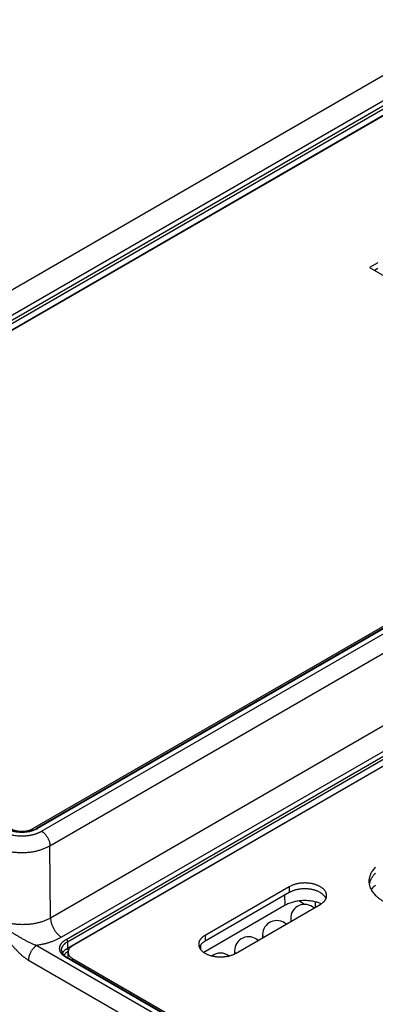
# Model space of a CAD drawing. Header units: inches. Extents: x 0 to 34, y 0 to 22.
# Tile 49 of 70: x 27.7 to 28.6, y 14.8 to 17.3. Entities that reach past the tile are written whole.
import ezdxf

# ---------------------------------------------------------------- set-up
doc = ezdxf.new("R2010")
doc.units = ezdxf.units.IN
doc.header["$LTSCALE"] = 1.87
doc.header["$MEASUREMENT"] = 0
doc.layers.get('0').update_dxf_attribs({"linetype": 'CONTINUOUS'})

msp = doc.modelspace()

# ---------------------------------------------------------------- linework, layer by layer
at = {"color": 7, "linetype": 'CONTINUOUS'}
for p, q in [((28.9002, 17.2955), (26.6058, 15.9707)), ((28.9281, 17.2479), (26.6336, 15.9231)), ((26.6451, 15.9176), (28.9376, 17.2412)), ((26.6486, 15.9116), (28.941, 17.2352)), ((26.6489, 15.8953), (28.9413, 17.2189)), ((28.9493, 17.2224), (26.6614, 15.9014)), ((28.6436, 16.6836), (28.6224, 16.6714)), ((28.6224, 16.6714), (29.0963, 16.3978)), ((28.6436, 16.6689), (28.6351, 16.664)), ((27.7745, 15.2587), (30.0624, 16.5797)), ((30.0762, 16.5826), (27.7838, 15.259)), ((30.0787, 16.5823), (27.7863, 15.2587)), ((27.7962, 15.2523), (30.0898, 16.5766)), ((27.8174, 15.2156), (29.6671, 16.2835)), ((29.6219, 16.0747), (27.8188, 15.0337)), ((29.6219, 16.0104), (27.8466, 14.9854)), ((27.8581, 14.98), (29.6219, 15.9983)), ((27.8616, 14.974), (29.6219, 15.9904)), ((27.8619, 14.9577), (29.6219, 15.9739)), ((29.6219, 15.9727), (27.8744, 14.9638)), ((27.7745, 15.2587), (27.7745, 15.2547)), ((27.8188, 15.0337), (27.8174, 15.2156)), ((28.4203, 15.1126), (28.2081, 14.9901)), ((28.4203, 15.0979), (28.2081, 14.9754)), ((28.4203, 15.1126), (28.4203, 15.0979)), ((28.4098, 15.0657), (28.4094, 15.0916)), ((28.4588, 15.068), (28.4441, 15.0766)), ((28.4865, 15.0608), (28.4865, 15.0744)), ((28.4098, 15.0657), (28.2047, 14.9473)), ((28.2861, 14.9451), (28.4982, 15.0676)), ((28.4238, 15.0326), (28.4238, 15.0249)), ((27.8616, 14.974), (27.8619, 14.9577)), ((28.2081, 14.9901), (28.2081, 14.9754)), ((28.3531, 14.9918), (28.3531, 14.9841)), ((27.7844, 14.9647), (28.5036, 14.5494)), ((28.1975, 14.9538), (28.1973, 14.9665)), ((28.2824, 14.951), (28.2824, 14.9432)), ((27.7632, 14.9277), (28.4824, 14.5125)), ((28.5135, 14.5559), (27.8581, 14.9342)), ((28.5159, 14.5561), (27.8606, 14.9345)), ((27.8629, 14.9332), (27.8629, 14.9477)), ((27.8744, 14.9316), (28.5253, 14.5558)), ((27.8744, 14.9316), (27.8744, 14.9265))]:
    msp.add_line(p, q, dxfattribs=at)
for centre, radius, start, end in [((28.4592, 15.0326), 0.0354, 47.7532, 180), ((28.3885, 14.9918), 0.0354, 47.7532, 180), ((28.4356, 15.0249), 0.0118, 180.0007, 181.2878), ((28.3178, 14.951), 0.0354, 47.7532, 180), ((28.3649, 14.9841), 0.0118, 180.0007, 181.2877), ((28.2471, 14.9101), 0.0354, 52.6844, 127.2941), ((28.2942, 14.9432), 0.0118, 180.0007, 180.3751)]:
    msp.add_arc(centre, radius, start, end, dxfattribs=at)
for points, knots in [([(27.6972, 15.2523), (27.698, 15.2518), (27.6997, 15.2509), (27.7023, 15.2496), (27.705, 15.2484), (27.7078, 15.2473), (27.7107, 15.2462), (27.7147, 15.2449), (27.7188, 15.2438), (27.7231, 15.2428), (27.7275, 15.242), (27.733, 15.2412), (27.7398, 15.2406), (27.7467, 15.2404), (27.7524, 15.2406), (27.7569, 15.2409), (27.7603, 15.2412), (27.7637, 15.2417), (27.767, 15.2422), (27.7702, 15.2428), (27.7734, 15.2435), (27.7766, 15.2443), (27.7797, 15.2452), (27.7826, 15.2462), (27.7855, 15.2473), (27.7884, 15.2484), (27.7911, 15.2496), (27.7937, 15.2509), (27.7953, 15.2518), (27.7962, 15.2523)], [0, 0, 0, 0, 0.027601, 0.055847, 0.084719, 0.11419, 0.144229, 0.174798, 0.237362, 0.269281, 0.30156, 0.366996, 0.43328, 0.499991, 0.566701, 0.599926, 0.632991, 0.665845, 0.698435, 0.730713, 0.762631, 0.794143, 0.825204, 0.855772, 0.88581, 0.915282, 0.944154, 0.972399, 1, 1, 1, 1]), ([(27.7863, 15.2587), (27.7849, 15.258), (27.7822, 15.2565), (27.7778, 15.2546), (27.773, 15.253), (27.7681, 15.2516), (27.7629, 15.2506), (27.7576, 15.2498), (27.7521, 15.2494), (27.7467, 15.2492), (27.7412, 15.2494), (27.7358, 15.2498), (27.7304, 15.2506), (27.7253, 15.2516), (27.7203, 15.253), (27.7156, 15.2546), (27.7112, 15.2565), (27.7084, 15.258), (27.7071, 15.2587)], [0, 0, 0, 0, 0.055839, 0.11418, 0.174784, 0.237354, 0.301549, 0.366993, 0.433283, 0.5, 0.566717, 0.633007, 0.698451, 0.762646, 0.825216, 0.88582, 0.944161, 1, 1, 1, 1]), ([(27.7095, 15.259), (27.7107, 15.2583), (27.7133, 15.2569), (27.7174, 15.2552), (27.7218, 15.2537), (27.7265, 15.2524), (27.7313, 15.2514), (27.7364, 15.2507), (27.7415, 15.2503), (27.7467, 15.2501), (27.7518, 15.2503), (27.757, 15.2507), (27.762, 15.2514), (27.7669, 15.2524), (27.7715, 15.2537), (27.7759, 15.2552), (27.78, 15.2569), (27.7826, 15.2583), (27.7838, 15.259)], [0, 0, 0, 0, 0.054735, 0.112462, 0.172838, 0.235477, 0.299962, 0.365852, 0.432688, 0.5, 0.567312, 0.634148, 0.700037, 0.764522, 0.827161, 0.887538, 0.945265, 1, 1, 1, 1]), ([(27.7188, 15.2587), (27.7198, 15.2582), (27.7217, 15.2572), (27.7248, 15.2558), (27.7281, 15.2547), (27.7316, 15.2537), (27.7353, 15.253), (27.739, 15.2525), (27.7428, 15.2521), (27.7467, 15.252), (27.7505, 15.2521), (27.7543, 15.2525), (27.7581, 15.253), (27.7617, 15.2537), (27.7652, 15.2547), (27.7685, 15.2558), (27.7716, 15.2572), (27.7736, 15.2582), (27.7745, 15.2587)], [0, 0, 0, 0, 0.055839, 0.11418, 0.174784, 0.237354, 0.301549, 0.366993, 0.433283, 0.5, 0.566717, 0.633007, 0.698451, 0.762646, 0.825216, 0.88582, 0.944161, 1, 1, 1, 1]), ([(27.7863, 15.2587), (27.7862, 15.2588), (27.7859, 15.2589), (27.7856, 15.259), (27.7853, 15.2591), (27.785, 15.2592), (27.7846, 15.2592), (27.7843, 15.2592), (27.7841, 15.2591), (27.7839, 15.259), (27.7838, 15.259)], [0, 0, 0, 0, 0.148609, 0.289504, 0.422729, 0.548649, 0.668006, 0.781943, 0.89199, 1, 1, 1, 1]), ([(27.7962, 15.2523), (27.7969, 15.2519), (27.7983, 15.251), (27.8003, 15.2495), (27.8024, 15.2477), (27.8043, 15.2458), (27.8062, 15.2436), (27.808, 15.2414), (27.8097, 15.239), (27.8112, 15.2365), (27.8126, 15.2339), (27.8138, 15.2313), (27.8149, 15.2286), (27.8158, 15.2259), (27.8165, 15.2232), (27.817, 15.2206), (27.8173, 15.2181), (27.8174, 15.2164), (27.8174, 15.2156)], [0, 0, 0, 0, 0.055839, 0.114181, 0.174786, 0.237357, 0.301553, 0.366997, 0.433288, 0.500005, 0.566723, 0.633013, 0.698456, 0.762651, 0.825221, 0.885823, 0.944163, 1, 1, 1, 1]), ([(27.676, 15.2154), (27.6771, 15.2147), (27.6795, 15.2134), (27.6832, 15.2115), (27.6871, 15.2098), (27.6911, 15.2081), (27.6953, 15.2066), (27.701, 15.2048), (27.7084, 15.2027), (27.7177, 15.2008), (27.7272, 15.1995), (27.7369, 15.1987), (27.7467, 15.1984), (27.7565, 15.1987), (27.7661, 15.1995), (27.7757, 15.2009), (27.7849, 15.2029), (27.7923, 15.2049), (27.7981, 15.2068), (27.8022, 15.2083), (27.8062, 15.21), (27.8113, 15.2123), (27.815, 15.2142), (27.8174, 15.2156)], [0, 0, 0, 0, 0.027592, 0.055832, 0.084698, 0.11416, 0.144188, 0.174746, 0.237288, 0.301455, 0.366873, 0.43314, 0.499839, 0.566543, 0.632828, 0.698274, 0.76248, 0.825071, 0.855657, 0.885715, 0.915209, 0.944108, 1, 1, 1, 1]), ([(28.6371, 15.1608), (28.6358, 15.1595), (28.6333, 15.1569), (28.6301, 15.1527), (28.6273, 15.1485), (28.6254, 15.1448), (28.6241, 15.1418), (28.6233, 15.1396), (28.6226, 15.1374), (28.622, 15.1351), (28.6215, 15.1328), (28.6212, 15.1306), (28.621, 15.1283), (28.621, 15.1268), (28.621, 15.126)], [0, 0, 0, 0, 0.138893, 0.272734, 0.401906, 0.526921, 0.588084, 0.648456, 0.708137, 0.767231, 0.825847, 0.884101, 0.942112, 1, 1, 1, 1]), ([(28.621, 15.126), (28.621, 15.1252), (28.621, 15.1234), (28.6213, 15.1209), (28.6217, 15.1183), (28.6223, 15.1157), (28.623, 15.1132), (28.6239, 15.1107), (28.625, 15.1082), (28.6266, 15.1048), (28.6291, 15.1007), (28.6326, 15.096), (28.6367, 15.0914), (28.6414, 15.087), (28.6466, 15.0829), (28.6524, 15.0789), (28.6586, 15.0753), (28.6653, 15.0719), (28.6724, 15.0687), (28.6799, 15.0659), (28.6877, 15.0635), (28.6958, 15.0613), (28.7041, 15.0595), (28.7127, 15.0581), (28.7214, 15.0571), (28.7302, 15.0564), (28.7391, 15.056), (28.748, 15.0561), (28.7569, 15.0565), (28.7657, 15.0574), (28.7744, 15.0586), (28.7829, 15.0601), (28.7911, 15.062), (28.7991, 15.0643), (28.8068, 15.0668), (28.8142, 15.0698), (28.8211, 15.073), (28.8256, 15.0753), (28.8277, 15.0766)], [0, 0, 0, 0, 0.010653, 0.021335, 0.032074, 0.042898, 0.053833, 0.064904, 0.076136, 0.08755, 0.11099, 0.135367, 0.16078, 0.187295, 0.214948, 0.243747, 0.273676, 0.304699, 0.336759, 0.369783, 0.403687, 0.438372, 0.473731, 0.509647, 0.545998, 0.582657, 0.619493, 0.656373, 0.693165, 0.729736, 0.765956, 0.801699, 0.836846, 0.871282, 0.904903, 0.937615, 0.969336, 1, 1, 1, 1]), ([(28.6371, 15.1461), (28.636, 15.1451), (28.6341, 15.143), (28.6314, 15.1397), (28.629, 15.1364), (28.6269, 15.1329), (28.6251, 15.1294), (28.6236, 15.1259), (28.6224, 15.1223), (28.6219, 15.1199), (28.6217, 15.1187)], [0, 0, 0, 0, 0.136962, 0.269917, 0.399084, 0.524739, 0.647225, 0.766947, 0.884366, 1, 1, 1, 1]), ([(28.5143, 15.0901), (28.5143, 15.0905), (28.5143, 15.0913), (28.5142, 15.0924), (28.514, 15.0936), (28.5138, 15.0948), (28.5134, 15.0959), (28.5129, 15.0975), (28.512, 15.0994), (28.5107, 15.1016), (28.5093, 15.1034), (28.5082, 15.1048), (28.5069, 15.1062), (28.5051, 15.1078), (28.5027, 15.1097), (28.5001, 15.1115), (28.4972, 15.1132), (28.4942, 15.1147), (28.4909, 15.1162), (28.4875, 15.1174), (28.484, 15.1186), (28.4803, 15.1195), (28.4765, 15.1203), (28.4726, 15.121), (28.4686, 15.1215), (28.4646, 15.1218), (28.4606, 15.1219), (28.4565, 15.1219), (28.4525, 15.1217), (28.4485, 15.1213), (28.4445, 15.1208), (28.4407, 15.1201), (28.4369, 15.1192), (28.4333, 15.1182), (28.4298, 15.117), (28.4264, 15.1157), (28.4232, 15.1142), (28.4212, 15.1132), (28.4203, 15.1126)], [0, 0, 0, 0, 0.010653, 0.021335, 0.032074, 0.042898, 0.053833, 0.064905, 0.087541, 0.110981, 0.135359, 0.147934, 0.160778, 0.187293, 0.214946, 0.243745, 0.273674, 0.304697, 0.336757, 0.369781, 0.403685, 0.43837, 0.473729, 0.509645, 0.545996, 0.582656, 0.619492, 0.656372, 0.693164, 0.729735, 0.765955, 0.801699, 0.836845, 0.871282, 0.904903, 0.937615, 0.969336, 1, 1, 1, 1]), ([(28.5129, 15.0828), (28.5126, 15.0835), (28.5119, 15.0848), (28.5107, 15.0868), (28.5093, 15.0888), (28.5076, 15.0907), (28.5058, 15.0925), (28.5037, 15.0942), (28.5015, 15.0959), (28.499, 15.0975), (28.4964, 15.0989), (28.4936, 15.1003), (28.4907, 15.1016), (28.4876, 15.1027), (28.4844, 15.1037), (28.4811, 15.1046), (28.4777, 15.1054), (28.4742, 15.106), (28.4707, 15.1065), (28.4671, 15.1069), (28.4635, 15.1072), (28.4598, 15.1072), (28.4562, 15.1072), (28.4525, 15.107), (28.4489, 15.1067), (28.4454, 15.1062), (28.4418, 15.1056), (28.4384, 15.1049), (28.4351, 15.104), (28.4319, 15.103), (28.4287, 15.1019), (28.4258, 15.1007), (28.4229, 15.0994), (28.4211, 15.0984), (28.4203, 15.0979)], [0, 0, 0, 0, 0.021985, 0.04468, 0.06819, 0.092593, 0.117946, 0.144283, 0.17162, 0.199951, 0.229258, 0.259505, 0.290646, 0.322623, 0.355367, 0.388803, 0.422847, 0.457409, 0.492395, 0.527707, 0.563244, 0.598902, 0.634576, 0.670163, 0.705558, 0.74066, 0.775368, 0.809588, 0.843228, 0.876203, 0.908433, 0.939848, 0.970388, 1, 1, 1, 1]), ([(28.6371, 15.116), (28.636, 15.1151), (28.6322, 15.1119), (28.6287, 15.1083), (28.6263, 15.1055)], [0, 0, 0, 0, 0.259061, 1, 1, 1, 1]), ([(28.5012, 15.0695), (28.4995, 15.0702), (28.496, 15.0716), (28.4905, 15.0733), (28.4848, 15.0748), (28.4789, 15.076), (28.4729, 15.0768), (28.4667, 15.0774), (28.4605, 15.0776), (28.4543, 15.0775), (28.4481, 15.0771), (28.442, 15.0763), (28.436, 15.0753), (28.4302, 15.074), (28.4247, 15.0723), (28.4194, 15.0704), (28.4144, 15.0682), (28.4113, 15.0666), (28.4098, 15.0657)], [0, 0, 0, 0, 0.05872, 0.119387, 0.181747, 0.245514, 0.310374, 0.375998, 0.442042, 0.508159, 0.573996, 0.639207, 0.703457, 0.766425, 0.827814, 0.887354, 0.944812, 1, 1, 1, 1]), ([(28.4982, 15.0676), (28.4994, 15.0683), (28.5012, 15.0694), (28.5035, 15.0711), (28.5055, 15.0728), (28.5074, 15.0746), (28.5091, 15.0765), (28.5102, 15.0779), (28.5111, 15.0793), (28.512, 15.0808), (28.5127, 15.0823), (28.5133, 15.0839), (28.5138, 15.0854), (28.5141, 15.087), (28.5143, 15.0885), (28.5143, 15.0896), (28.5143, 15.0901)], [0, 0, 0, 0, 0.148536, 0.21994, 0.289409, 0.422571, 0.486408, 0.548496, 0.608941, 0.667873, 0.725447, 0.781844, 0.837266, 0.891937, 0.946098, 1, 1, 1, 1]), ([(27.8188, 15.0337), (27.8164, 15.0323), (27.8127, 15.0304), (27.8076, 15.0281), (27.8036, 15.0265), (27.7994, 15.025), (27.7937, 15.0231), (27.7863, 15.0211), (27.777, 15.0193), (27.7675, 15.0179), (27.7578, 15.0171), (27.748, 15.0169), (27.7383, 15.0171), (27.7286, 15.018), (27.7191, 15.0194), (27.7113, 15.021), (27.7053, 15.0225), (27.7009, 15.0238), (27.6966, 15.0252), (27.6925, 15.0267), (27.6885, 15.0284), (27.6846, 15.0301), (27.6809, 15.0319), (27.6785, 15.0333), (27.6773, 15.0339)], [0, 0, 0, 0, 0.055762, 0.084606, 0.114051, 0.144066, 0.174615, 0.237151, 0.301324, 0.366757, 0.433048, 0.499774, 0.566509, 0.632822, 0.698292, 0.762517, 0.794046, 0.825124, 0.85571, 0.885763, 0.91525, 0.944136, 0.972394, 1, 1, 1, 1]), ([(27.6773, 15.0339), (27.6782, 15.033), (27.6796, 15.0316), (27.6815, 15.0298), (27.6829, 15.0284), (27.6843, 15.027), (27.6863, 15.0252), (27.6887, 15.023), (27.6917, 15.0204), (27.6947, 15.0178), (27.6978, 15.0152), (27.701, 15.0127), (27.7041, 15.0103), (27.7074, 15.0078), (27.7106, 15.0054), (27.7139, 15.0031), (27.7172, 15.0007), (27.7206, 14.9984), (27.724, 14.9962), (27.7274, 14.994), (27.7309, 14.9918), (27.7355, 14.9889), (27.7402, 14.9861), (27.7449, 14.9834), (27.7484, 14.9814), (27.752, 14.9794), (27.7555, 14.9775), (27.7591, 14.9756), (27.7627, 14.9738), (27.7663, 14.972), (27.77, 14.9704), (27.7736, 14.9688), (27.7772, 14.9673), (27.7808, 14.9659), (27.7832, 14.9651), (27.7844, 14.9647)], [0, 0, 0, 0, 0.030488, 0.045767, 0.061079, 0.076426, 0.091806, 0.122659, 0.153632, 0.184718, 0.215908, 0.247193, 0.278566, 0.310019, 0.341543, 0.373128, 0.404767, 0.43645, 0.46817, 0.499917, 0.531683, 0.56346, 0.627006, 0.658756, 0.690474, 0.722143, 0.753745, 0.785256, 0.81665, 0.847891, 0.878935, 0.909732, 0.940225, 0.970342, 1, 1, 1, 1]), ([(27.6773, 15.0339), (27.6777, 15.0333), (27.6785, 15.032), (27.6794, 15.0304), (27.6802, 15.0291), (27.6809, 15.0278), (27.6819, 15.0262), (27.683, 15.0243), (27.6845, 15.0217), (27.6864, 15.0185), (27.6887, 15.0146), (27.691, 15.0108), (27.6934, 15.007), (27.6965, 15.0019), (27.7005, 14.9956), (27.7054, 14.9881), (27.7105, 14.9807), (27.7157, 14.9735), (27.7211, 14.9665), (27.7266, 14.9598), (27.7323, 14.9533), (27.7373, 14.9482), (27.7413, 14.9443), (27.7454, 14.9406), (27.7495, 14.9372), (27.7537, 14.934), (27.7569, 14.9317), (27.76, 14.9296), (27.7622, 14.9283), (27.7632, 14.9277)], [0, 0, 0, 0, 0.016248, 0.032497, 0.040622, 0.048747, 0.064995, 0.081244, 0.097493, 0.12999, 0.162486, 0.19498, 0.227469, 0.25995, 0.324873, 0.389698, 0.454353, 0.518734, 0.582705, 0.646094, 0.708689, 0.770241, 0.800541, 0.830471, 0.889055, 0.917632, 0.945676, 0.973145, 1, 1, 1, 1]), ([(27.8188, 15.0337), (27.8188, 15.0326), (27.8189, 15.0304), (27.8193, 15.027), (27.8199, 15.0236), (27.8209, 15.0201), (27.822, 15.0166), (27.8234, 15.0131), (27.8251, 15.0096), (27.8269, 15.0062), (27.8289, 15.0029), (27.8311, 14.9998), (27.8334, 14.9968), (27.8359, 14.994), (27.8385, 14.9915), (27.8411, 14.9892), (27.8438, 14.9872), (27.8457, 14.986), (27.8466, 14.9854)], [0, 0, 0, 0, 0.055837, 0.114177, 0.174779, 0.237349, 0.301544, 0.366987, 0.433277, 0.499995, 0.566712, 0.633003, 0.698447, 0.762643, 0.825214, 0.885819, 0.944161, 1, 1, 1, 1]), ([(28.4238, 15.0326), (28.4238, 15.0323), (28.4238, 15.0317), (28.4239, 15.0309), (28.4241, 15.03), (28.4244, 15.0289), (28.4249, 15.0274), (28.4255, 15.0263), (28.4258, 15.0258)], [0, 0, 0, 0, 0.120715, 0.241863, 0.363869, 0.487143, 0.738882, 1, 1, 1, 1]), ([(27.8466, 14.9854), (27.8455, 14.9848), (27.8433, 14.9836), (27.84, 14.9818), (27.8365, 14.9801), (27.8317, 14.9779), (27.8255, 14.9754), (27.8178, 14.9726), (27.8098, 14.9701), (27.803, 14.9684), (27.7974, 14.9671), (27.7931, 14.9662), (27.7888, 14.9654), (27.7859, 14.9649), (27.7844, 14.9647)], [0, 0, 0, 0, 0.056714, 0.114322, 0.172806, 0.23215, 0.353305, 0.477563, 0.604662, 0.734315, 0.800003, 0.866207, 0.932887, 1, 1, 1, 1]), ([(27.8581, 14.9342), (27.8569, 14.935), (27.855, 14.9361), (27.8528, 14.9378), (27.8507, 14.9395), (27.8488, 14.9413), (27.8471, 14.9433), (27.846, 14.9447), (27.845, 14.9462), (27.8441, 14.9477), (27.8434, 14.9492), (27.8428, 14.9508), (27.8423, 14.9524), (27.842, 14.9539), (27.8418, 14.9555), (27.8417, 14.9571), (27.8418, 14.9587), (27.842, 14.9603), (27.8423, 14.9619), (27.8428, 14.9634), (27.8434, 14.965), (27.8441, 14.9665), (27.845, 14.968), (27.846, 14.9695), (27.8471, 14.971), (27.8488, 14.9729), (27.8507, 14.9747), (27.8528, 14.9764), (27.855, 14.9781), (27.8569, 14.9792), (27.8581, 14.98)], [0, 0, 0, 0, 0.074268, 0.10997, 0.144705, 0.211286, 0.243204, 0.274248, 0.30447, 0.333936, 0.362724, 0.390922, 0.418633, 0.445968, 0.473049, 0.5, 0.526951, 0.554032, 0.581367, 0.609078, 0.637276, 0.666064, 0.695529, 0.725752, 0.756796, 0.788714, 0.855295, 0.89003, 0.925732, 1, 1, 1, 1]), ([(27.8467, 14.9528), (27.8466, 14.9533), (27.8467, 14.9543), (27.8468, 14.9557), (27.8471, 14.9572), (27.8475, 14.9587), (27.8481, 14.9601), (27.8487, 14.9615), (27.8495, 14.9629), (27.8507, 14.9648), (27.8522, 14.9666), (27.8538, 14.9683), (27.8552, 14.9695), (27.8566, 14.9707), (27.8588, 14.9723), (27.8604, 14.9733), (27.8616, 14.974)], [0, 0, 0, 0, 0.053995, 0.108191, 0.162851, 0.218227, 0.274553, 0.332044, 0.390889, 0.451254, 0.577004, 0.642649, 0.71021, 0.779723, 0.851204, 1, 1, 1, 1]), ([(27.8581, 14.98), (27.8584, 14.9798), (27.8588, 14.9795), (27.8595, 14.9789), (27.8601, 14.9782), (27.8606, 14.9774), (27.861, 14.9766), (27.8613, 14.9757), (27.8616, 14.9749), (27.8616, 14.9743), (27.8616, 14.974)], [0, 0, 0, 0, 0.113944, 0.236816, 0.36615, 0.498923, 0.631846, 0.761616, 0.885178, 1, 1, 1, 1]), ([(28.2081, 14.9901), (28.2069, 14.9894), (28.2051, 14.9883), (28.2028, 14.9866), (28.2008, 14.9849), (28.1989, 14.9831), (28.1973, 14.9812), (28.1962, 14.9798), (28.1952, 14.9784), (28.1943, 14.9769), (28.1936, 14.9754), (28.193, 14.9738), (28.1926, 14.9723), (28.1922, 14.9707), (28.192, 14.9692), (28.192, 14.9681), (28.192, 14.9676)], [0, 0, 0, 0, 0.148536, 0.21994, 0.289409, 0.422571, 0.486408, 0.548496, 0.608941, 0.667873, 0.725447, 0.781844, 0.837266, 0.891937, 0.946098, 1, 1, 1, 1]), ([(28.2081, 14.9754), (28.2072, 14.9749), (28.2055, 14.9739), (28.2031, 14.9722), (28.2009, 14.9704), (28.199, 14.9685), (28.1972, 14.9665), (28.1957, 14.9645), (28.1944, 14.9624), (28.1938, 14.961), (28.1935, 14.9603)], [0, 0, 0, 0, 0.142324, 0.279515, 0.41153, 0.538425, 0.660367, 0.777642, 0.890669, 1, 1, 1, 1]), ([(28.3531, 14.9918), (28.3531, 14.9915), (28.3531, 14.9909), (28.3532, 14.99), (28.3534, 14.9892), (28.3537, 14.988), (28.3542, 14.9866), (28.3548, 14.9855), (28.3551, 14.985)], [0, 0, 0, 0, 0.120715, 0.241863, 0.363869, 0.487143, 0.738882, 1, 1, 1, 1]), ([(27.7844, 14.9647), (27.7837, 14.9643), (27.7823, 14.9633), (27.7802, 14.9618), (27.7782, 14.96), (27.7762, 14.9581), (27.7744, 14.9559), (27.7726, 14.9537), (27.7709, 14.9512), (27.7694, 14.9487), (27.768, 14.9461), (27.7667, 14.9435), (27.7657, 14.9408), (27.7648, 14.9381), (27.7641, 14.9354), (27.7636, 14.9328), (27.7633, 14.9302), (27.7632, 14.9285), (27.7632, 14.9277)], [0, 0, 0, 0, 0.055886, 0.11429, 0.174967, 0.237618, 0.301895, 0.367418, 0.433779, 0.500553, 0.567308, 0.633611, 0.699039, 0.763186, 0.825675, 0.88616, 0.944348, 1, 1, 1, 1]), ([(27.8467, 14.9528), (27.8467, 14.9524), (27.8467, 14.9516), (27.8469, 14.9505), (27.8472, 14.9493), (27.8475, 14.9481), (27.848, 14.9469), (27.8486, 14.9457), (27.8493, 14.9445), (27.8504, 14.9429), (27.8518, 14.9414), (27.8533, 14.9398), (27.8545, 14.9387), (27.8559, 14.9376), (27.8579, 14.9361), (27.8595, 14.9351), (27.8606, 14.9345)], [0, 0, 0, 0, 0.04843, 0.097439, 0.14745, 0.198865, 0.252028, 0.30723, 0.364706, 0.424637, 0.552277, 0.620177, 0.690809, 0.764157, 0.840185, 1, 1, 1, 1]), ([(27.849, 14.9451), (27.8493, 14.9457), (27.85, 14.9469), (27.8511, 14.9486), (27.8525, 14.9503), (27.8541, 14.9519), (27.8558, 14.9534), (27.8576, 14.9549), (27.8597, 14.9564), (27.8611, 14.9572), (27.8619, 14.9577)], [0, 0, 0, 0, 0.110332, 0.224313, 0.342334, 0.464684, 0.591557, 0.723062, 0.859225, 1, 1, 1, 1]), ([(27.8534, 14.9397), (27.8536, 14.9402), (27.8541, 14.9412), (27.855, 14.9426), (27.8561, 14.944), (27.8576, 14.9459), (27.8595, 14.9476), (27.8615, 14.9492), (27.8626, 14.95), (27.8632, 14.9504)], [0, 0, 0, 0, 0.111823, 0.22685, 0.34546, 0.467951, 0.725262, 0.860452, 1, 1, 1, 1]), ([(27.8639, 14.9529), (27.8638, 14.953), (27.8635, 14.9534), (27.8631, 14.954), (27.8627, 14.9546), (27.8624, 14.9552), (27.8622, 14.9558), (27.862, 14.9564), (27.8619, 14.9571), (27.8619, 14.9575), (27.8619, 14.9577)], [0, 0, 0, 0, 0.127209, 0.257176, 0.388188, 0.518487, 0.646346, 0.770138, 0.888415, 1, 1, 1, 1]), ([(27.8744, 14.9638), (27.8735, 14.9633), (27.8718, 14.9622), (27.8695, 14.9604), (27.8675, 14.9585), (27.8659, 14.9565), (27.8648, 14.9547), (27.8641, 14.9532), (27.8636, 14.9521), (27.8633, 14.951), (27.8631, 14.9499), (27.8629, 14.9488), (27.8629, 14.9481), (27.8629, 14.9477)], [0, 0, 0, 0, 0.148563, 0.289417, 0.422602, 0.548488, 0.667814, 0.725399, 0.781805, 0.837237, 0.891918, 0.946088, 1, 1, 1, 1]), ([(28.192, 14.9676), (28.192, 14.9672), (28.192, 14.9664), (28.1921, 14.9653), (28.1923, 14.9641), (28.1926, 14.9629), (28.1929, 14.9618), (28.1934, 14.9602), (28.1943, 14.9583), (28.1957, 14.9561), (28.197, 14.9543), (28.1982, 14.9529), (28.1995, 14.9516), (28.2013, 14.9499), (28.2037, 14.948), (28.2063, 14.9462), (28.2091, 14.9445), (28.2122, 14.943), (28.2154, 14.9415), (28.2188, 14.9403), (28.2223, 14.9391), (28.226, 14.9382), (28.2298, 14.9374), (28.2337, 14.9367), (28.2377, 14.9362), (28.2417, 14.9359), (28.2457, 14.9358), (28.2498, 14.9358), (28.2538, 14.936), (28.2578, 14.9364), (28.2618, 14.9369), (28.2657, 14.9376), (28.2694, 14.9385), (28.2731, 14.9395), (28.2766, 14.9407), (28.2799, 14.942), (28.2831, 14.9435), (28.2851, 14.9445), (28.2861, 14.9451)], [0, 0, 0, 0, 0.010653, 0.021335, 0.032074, 0.042898, 0.053833, 0.064905, 0.087541, 0.110981, 0.135359, 0.147934, 0.160778, 0.187293, 0.214946, 0.243745, 0.273674, 0.304697, 0.336757, 0.369781, 0.403685, 0.43837, 0.473729, 0.509645, 0.545996, 0.582656, 0.619492, 0.656372, 0.693164, 0.729735, 0.765955, 0.801699, 0.836845, 0.871282, 0.904903, 0.937615, 0.969336, 1, 1, 1, 1]), ([(28.2824, 14.951), (28.2824, 14.9507), (28.2824, 14.9501), (28.2825, 14.9492), (28.2826, 14.9484), (28.2829, 14.9472), (28.2835, 14.9458), (28.2841, 14.9447), (28.2844, 14.9442)], [0, 0, 0, 0, 0.120756, 0.241941, 0.363975, 0.487265, 0.738985, 1, 1, 1, 1]), ([(27.8581, 14.9342), (27.8582, 14.9343), (27.8585, 14.9344), (27.8588, 14.9346), (27.8591, 14.9347), (27.8595, 14.9347), (27.8598, 14.9347), (27.8601, 14.9347), (27.8603, 14.9346), (27.8605, 14.9345), (27.8606, 14.9345)], [0, 0, 0, 0, 0.148609, 0.289504, 0.422729, 0.548649, 0.668006, 0.781943, 0.89199, 1, 1, 1, 1]), ([(27.8629, 14.9477), (27.8629, 14.9473), (27.8629, 14.9466), (27.8631, 14.9455), (27.8633, 14.9444), (27.8636, 14.9433), (27.8641, 14.9422), (27.8648, 14.9407), (27.8659, 14.9389), (27.8675, 14.9369), (27.8695, 14.935), (27.8718, 14.9332), (27.8735, 14.9321), (27.8744, 14.9316)], [0, 0, 0, 0, 0.053912, 0.108082, 0.162763, 0.218195, 0.274601, 0.332186, 0.451512, 0.577398, 0.710583, 0.851437, 1, 1, 1, 1])]:
    msp.add_open_spline(points, degree=3, knots=knots, dxfattribs=at)

doc.saveas('drawing.dxf')
